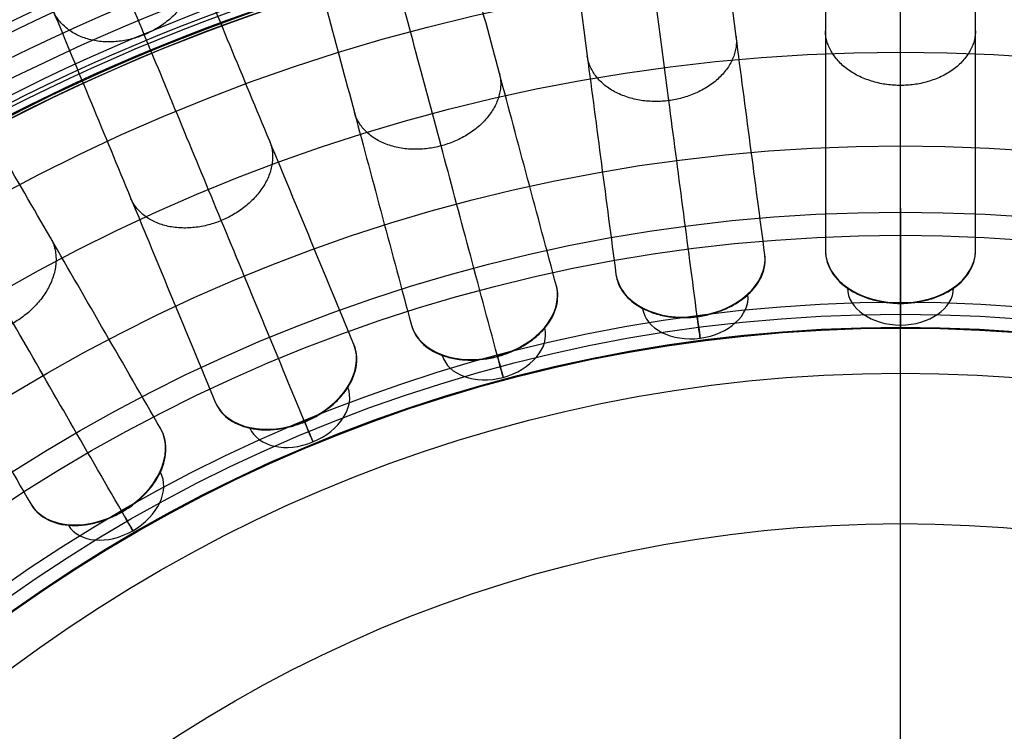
# Model space of a CAD drawing. Header units: millimetres. Extents: x -683 to -355, y -164 to 164.
# Tile 23 of 47: x -571 to -513, y 66 to 108. Entities that reach past the tile are written whole.
import ezdxf

# ---------------------------------------------------------------- set-up
doc = ezdxf.new("R2010")
doc.units = ezdxf.units.MM
doc.layers.add('Ø30', color=7, linetype='Continuous', true_color=0xc80000)

msp = doc.modelspace()

# ---------------------------------------------------------------- linework, layer by layer
at = {"layer": 'Ø30'}
msp.add_line((-518.913, -87.226), (-518.913, 87.226), dxfattribs=at)
for centre, radius in [((-518.913, 0, 247.279), 155.372), ((-518.913, 0, 244.802), 152.959), ((-518.913, 0, 163.153), 146.693), ((-518.913, 0, 157.442), 146.667), ((-518.913, 0, 167.582), 146.509), ((-518.913, 0, 171.92), 146.154), ((-518.913, 0, 149.261), 146.109), ((-518.913, 0, 176.142), 145.636), ((-518.913, 0, 144.531), 145.497), ((-518.913, 0, 220.268), 145.377), ((-518.913, 0, 180.221), 144.963), ((-518.913, 0, 138.679), 144.436), ((-518.913, 0, 184.133), 144.148), ((-518.913, 0, 187.85), 143.203), ((-518.913, 0, 132.703), 143.013), ((-518.913, 0, 191.174), 142.198), ((-518.913, 0, 126.678), 141.241), ((-518.913, 0, 193.92), 141.238), ((-518.913, 0, 196.939), 140.019), ((-518.913, 0, 120.62), 139.131), ((-518.913, 0, 199.549), 138.797), ((-518.913, 0, 201.094), 137.981), ((-518.913, 0, 114.533), 136.687), ((-518.913, 0, 203.795), 136.485), ((-518.913, 0, 233.043), 135.245), ((-518.913, 0, 108.426), 133.919), ((-518.913, 0, 204.972), 133.63), ((-518.913, 0, 102.304), 130.835), ((-518.913, 0, 96.176), 127.445), ((-518.913, 0, 90.049), 123.759), ((-518.913, 0, 249.459), 121.458), ((-518.913, 0, 248.238), 120.639), ((-518.913, 0, 83.931), 119.787), ((-518.913, 0, 245.918), 119.234), ((-518.913, 0, 243.391), 117.888), ((-518.913, 0, 240.946), 116.788), ((-518.913, 0, 238.607), 115.933), ((-518.913, 0, 77.829), 115.543), ((-518.913, 0, 236.394), 115.313), ((-518.913, 0, 234.324), 114.916), ((-518.913, 0, 229.045), 114.86), ((-518.913, 0, 232.408), 114.722), ((-518.913, 0, 230.65), 114.711), ((-518.913, 0, 71.751), 111.037), ((-518.913, 0, 65.432), 106.064), ((-518.913, 0, 58.843), 100.566), ((-518.913, 0, 7.553), 96.679), ((-518.913, 0, 52.886), 95.323), ((-518.913, 0, 18.439), 91.399), ((-518.913, 0, 22.72), 90.694), ((-518.913, 0, 20.395), 89.929), ((-518.913, 0, 46.98), 89.873), ((-518.913, 0), 87.226), ((-518.913, 0, 35.35), 78.407)]:
    msp.add_circle(centre, radius, dxfattribs=at)
at = {"layer": 'Ø30', "extrusion": (0, 0, -1)}
for centre, radius in [((518.913, 0, -264.322), 140.09), ((518.913, 0, -264.322), 137.615), ((518.913, 0, -263.15), 132.777), ((518.913, 0, -259.893), 129.011)]:
    msp.add_circle(centre, radius, dxfattribs=at)
at = {"layer": 'Ø30', "extrusion": (-0.092401, 0.701857, 0.7063)}
for centre, radius, start, end in [((514.473, -95.846, 133.488), 4.405, 0.9435, 179.0565), ((514.473, -95.846, 130.373), 3.115, 0.8935, 179.1065)]:
    msp.add_arc(centre, radius, start, end, dxfattribs=at)
at = {"layer": 'Ø30', "extrusion": (2.03022e-15, 0.707913, 0.7063)}
msp.add_arc((518.913, -48.007, 85.54), 4.405, 0.9435, 179.0565, dxfattribs=at)
at = {"layer": 'Ø30', "extrusion": (-0.183221, 0.683791, 0.7063)}
for centre, radius, start, end in [((501.231, -142.866, 180.616), 4.405, 0.9435, 179.0565), ((501.231, -142.866, 177.501), 3.115, 0.8935, 179.1065)]:
    msp.add_arc(centre, radius, start, end, dxfattribs=at)
at = {"layer": 'Ø30', "extrusion": (0, 0.707913, 0.7063)}
msp.add_arc((518.913, -48.007, 82.425), 3.115, 0.8935, 179.1065, dxfattribs=at)
at = {"layer": 'Ø30', "extrusion": (-1, 0, 0)}
msp.add_arc((-94.463, 26.432, 518.913), 4.405, 315.36922, 45.0643, dxfattribs=at)
at = {"layer": 'Ø30', "extrusion": (-0.991445, -0.130526, -3.45745e-14)}
msp.add_arc((-162.194, 26.432, 514.473), 4.405, 315.36922, 45.0643, dxfattribs=at)
at = {"layer": 'Ø30', "extrusion": (-0.270907, 0.654026, 0.7063)}
for centre, radius, start, end in [((479.413, -188.264, 226.117), 4.405, 0.9435, 179.0565), ((479.413, -188.264, 223.002), 3.115, 0.8935, 179.1065)]:
    msp.add_arc(centre, radius, start, end, dxfattribs=at)
at = {"layer": 'Ø30', "extrusion": (-0.965926, -0.258819, 3.71062e-14)}
msp.add_arc((-228.767, 26.432, 501.231), 4.405, 315.36922, 45.0643, dxfattribs=at)
at = {"layer": 'Ø30', "extrusion": (-0.92388, -0.382683, 3.30462e-14)}
msp.add_arc((-293.042, 26.432, 479.413), 4.405, 315.36922, 45.0643, dxfattribs=at)
at = {"layer": 'Ø30', "extrusion": (-0.353956, 0.613071, 0.7063)}
for centre, radius, start, end in [((449.392, -231.261, 269.213), 4.405, 0.9435, 179.0565), ((449.392, -231.261, 266.098), 3.115, 0.8935, 179.1065)]:
    msp.add_arc(centre, radius, start, end, dxfattribs=at)
at = {"layer": 'Ø30', "extrusion": (-0.866025, -0.5, -1.42141e-13)}
msp.add_arc((-353.919, 26.432, 449.392), 4.405, 315.36922, 45.0643, dxfattribs=at)
at = {"layer": 'Ø30'}
for points, knots in [([(-523.318, 152.294, 211.429), (-523.318, 152.906, 210.414), (-523.318, 153.487, 209.376), (-523.318, 154.036, 208.325), (-523.318, 154.609, 207.228), (-523.318, 155.152, 206.112), (-523.318, 155.663, 204.984), (-523.318, 156.206, 203.789), (-523.318, 156.717, 202.577), (-523.318, 157.677, 200.134), (-523.318, 158.128, 198.899), (-523.318, 158.551, 197.657), (-523.318, 159.453, 195.004), (-523.318, 160.236, 192.296), (-523.318, 160.905, 189.576), (-523.318, 161.613, 186.703), (-523.318, 162.201, 183.79), (-523.318, 162.677, 180.871), (-523.318, 163.175, 177.824), (-523.318, 163.553, 174.749), (-523.318, 163.817, 171.673), (-523.318, 164.089, 168.495), (-523.318, 164.241, 165.301), (-523.318, 164.274, 162.112), (-523.318, 164.307, 158.847), (-523.318, 164.215, 155.576), (-523.318, 163.998, 152.318), (-523.318, 163.777, 149.008), (-523.318, 163.426, 145.703), (-523.318, 162.94, 142.422), (-523.318, 162.94, 142.419), (-523.318, 162.939, 142.416), (-523.318, 162.939, 142.413), (-523.318, 162.181, 137.295), (-523.318, 161.097, 132.235), (-523.318, 159.731, 127.246), (-523.318, 158.331, 122.135), (-523.318, 156.638, 117.108), (-523.318, 154.702, 112.177), (-523.318, 152.709, 107.102), (-523.318, 150.457, 102.125), (-523.318, 147.998, 97.259), (-523.318, 145.462, 92.242), (-523.318, 142.7, 87.33), (-523.318, 139.763, 82.537), (-523.318, 136.737, 77.597), (-523.318, 133.513, 72.765), (-523.318, 130.143, 68.054), (-523.318, 126.677, 63.21), (-523.318, 123.041, 58.473), (-523.318, 119.281, 53.854), (-523.318, 115.428, 49.123), (-523.318, 111.428, 44.496), (-523.318, 107.322, 39.983), (-523.318, 103.134, 35.38), (-523.318, 98.818, 30.877), (-523.318, 94.411, 26.484)], [0, 0, 0, 0, 4.040828, 4.040828, 4.040828, 8.259644, 8.259644, 8.259644, 12.731241, 12.731241, 17.203384, 17.203384, 17.203384, 26.762643, 26.762643, 26.762643, 36.850305, 36.850305, 36.850305, 47.374726, 47.374726, 47.374726, 58.243746, 58.243746, 58.243746, 69.369292, 69.369292, 69.369292, 80.671791, 80.671791, 80.671791, 80.681377, 80.681377, 80.681377, 98.298559, 98.298559, 98.298559, 116.345926, 116.345926, 116.345926, 134.921722, 134.921722, 134.921722, 154.078377, 154.078377, 154.078377, 173.820712, 173.820712, 173.820712, 194.117895, 194.117895, 194.117895, 214.910076, 214.910076, 214.910076, 236.114875, 236.114875, 236.114875, 236.114875]), ([(-514.508, 94.411, 26.484), (-514.508, 98.818, 30.877), (-514.508, 103.134, 35.38), (-514.508, 107.322, 39.983), (-514.508, 111.428, 44.496), (-514.508, 115.428, 49.123), (-514.508, 119.281, 53.854), (-514.508, 123.041, 58.473), (-514.508, 126.677, 63.21), (-514.508, 130.143, 68.054), (-514.508, 133.513, 72.765), (-514.508, 136.737, 77.597), (-514.508, 139.763, 82.537), (-514.508, 142.7, 87.33), (-514.508, 145.462, 92.242), (-514.508, 147.998, 97.259), (-514.508, 150.457, 102.125), (-514.508, 152.709, 107.102), (-514.508, 154.702, 112.177), (-514.508, 156.638, 117.108), (-514.508, 158.331, 122.135), (-514.508, 159.731, 127.246), (-514.508, 161.097, 132.235), (-514.508, 162.181, 137.295), (-514.508, 162.939, 142.413), (-514.508, 162.939, 142.416), (-514.508, 162.94, 142.419), (-514.508, 162.94, 142.422), (-514.508, 163.426, 145.703), (-514.508, 163.777, 149.008), (-514.508, 163.998, 152.318), (-514.508, 164.215, 155.576), (-514.508, 164.307, 158.847), (-514.508, 164.274, 162.112), (-514.508, 164.241, 165.301), (-514.508, 164.089, 168.495), (-514.508, 163.817, 171.673), (-514.508, 163.553, 174.749), (-514.508, 163.175, 177.824), (-514.508, 162.677, 180.871), (-514.508, 162.201, 183.79), (-514.508, 161.613, 186.703), (-514.508, 160.905, 189.576), (-514.508, 160.236, 192.296), (-514.508, 159.453, 195.004), (-514.508, 158.551, 197.657), (-514.508, 158.128, 198.899), (-514.508, 157.677, 200.134), (-514.508, 156.717, 202.577), (-514.508, 156.206, 203.789), (-514.508, 155.663, 204.984), (-514.508, 155.152, 206.112), (-514.508, 154.609, 207.228), (-514.508, 154.036, 208.325), (-514.508, 153.487, 209.376), (-514.508, 152.906, 210.414), (-514.508, 152.294, 211.429)], [0, 0, 0, 0, 21.204799, 21.204799, 21.204799, 41.99698, 41.99698, 41.99698, 62.294163, 62.294163, 62.294163, 82.036498, 82.036498, 82.036498, 101.193153, 101.193153, 101.193153, 119.768949, 119.768949, 119.768949, 137.816316, 137.816316, 137.816316, 155.433498, 155.433498, 155.433498, 155.443084, 155.443084, 155.443084, 166.745582, 166.745582, 166.745582, 177.871129, 177.871129, 177.871129, 188.740149, 188.740149, 188.740149, 199.26457, 199.26457, 199.26457, 209.352232, 209.352232, 209.352232, 218.911491, 218.911491, 218.911491, 223.383634, 223.383634, 227.855231, 227.855231, 227.855231, 232.074047, 232.074047, 232.074047, 236.114875, 236.114875, 236.114875, 236.114875]), ([(-526.869, 94.179, 26.484), (-527.444, 98.548, 30.877), (-528.007, 102.827, 35.38), (-528.554, 106.979, 39.983), (-529.09, 111.05, 44.496), (-529.612, 115.016, 49.123), (-530.115, 118.835, 53.854), (-530.606, 122.563, 58.473), (-531.08, 126.168, 63.21), (-531.533, 129.604, 68.054), (-531.973, 132.946, 72.765), (-532.393, 136.142, 77.597), (-532.788, 139.142, 82.537), (-533.172, 142.054, 87.33), (-533.532, 144.793, 92.242), (-533.863, 147.307, 97.259), (-534.184, 149.744, 102.125), (-534.478, 151.977, 107.102), (-534.738, 153.953, 112.177), (-534.991, 155.873, 117.108), (-535.212, 157.552, 122.135), (-535.395, 158.939, 127.246), (-535.573, 160.294, 132.235), (-535.714, 161.368, 137.295), (-535.813, 162.12, 142.413), (-535.813, 162.12, 142.416), (-535.813, 162.121, 142.419), (-535.814, 162.121, 142.422), (-535.877, 162.602, 145.703), (-535.923, 162.951, 149.008), (-535.952, 163.17, 152.318), (-535.98, 163.385, 155.576), (-535.992, 163.476, 158.847), (-535.988, 163.443, 162.112), (-535.983, 163.411, 165.301), (-535.964, 163.261, 168.495), (-535.928, 162.99, 171.673), (-535.894, 162.729, 174.749), (-535.844, 162.354, 177.824), (-535.779, 161.861, 180.871), (-535.717, 161.388, 183.79), (-535.64, 160.805, 186.703), (-535.548, 160.104, 189.576), (-535.46, 159.44, 192.296), (-535.358, 158.664, 195.004), (-535.241, 157.769, 197.657), (-535.185, 157.35, 198.899), (-535.127, 156.903, 200.134), (-535.001, 155.951, 202.577), (-534.935, 155.445, 203.789), (-534.864, 154.907, 204.984), (-534.797, 154.399, 206.112), (-534.726, 153.862, 207.228), (-534.651, 153.293, 208.325), (-534.58, 152.749, 209.376), (-534.504, 152.173, 210.414), (-534.424, 151.566, 211.429)], [0, 0, 0, 0, 21.204799, 21.204799, 21.204799, 41.99698, 41.99698, 41.99698, 62.294163, 62.294163, 62.294163, 82.036498, 82.036498, 82.036498, 101.193153, 101.193153, 101.193153, 119.768949, 119.768949, 119.768949, 137.816316, 137.816316, 137.816316, 155.433498, 155.433498, 155.433498, 155.443084, 155.443084, 155.443084, 166.745582, 166.745582, 166.745582, 177.871129, 177.871129, 177.871129, 188.740149, 188.740149, 188.740149, 199.26457, 199.26457, 199.26457, 209.352232, 209.352232, 209.352232, 218.911491, 218.911491, 218.911491, 223.383634, 223.383634, 227.855231, 227.855231, 227.855231, 232.074047, 232.074047, 232.074047, 236.114875, 236.114875, 236.114875, 236.114875]), ([(-543.159, 150.416, 211.429), (-543.238, 151.023, 210.414), (-543.314, 151.599, 209.376), (-543.386, 152.143, 208.325), (-543.461, 152.712, 207.228), (-543.532, 153.249, 206.112), (-543.598, 153.757, 204.984), (-543.669, 154.295, 203.789), (-543.736, 154.801, 202.577), (-543.861, 155.753, 200.134), (-543.92, 156.2, 198.899), (-543.975, 156.619, 197.657), (-544.093, 157.514, 195.004), (-544.195, 158.29, 192.296), (-544.282, 158.954, 189.576), (-544.375, 159.655, 186.703), (-544.452, 160.238, 183.79), (-544.514, 160.711, 180.871), (-544.579, 161.204, 177.824), (-544.628, 161.579, 174.749), (-544.663, 161.84, 171.673), (-544.698, 162.111, 168.495), (-544.718, 162.261, 165.301), (-544.722, 162.293, 162.112), (-544.726, 162.326, 158.847), (-544.715, 162.236, 155.576), (-544.686, 162.02, 152.318), (-544.657, 161.801, 149.008), (-544.611, 161.452, 145.703), (-544.548, 160.971, 142.422), (-544.548, 160.971, 142.419), (-544.548, 160.97, 142.416), (-544.548, 160.97, 142.413), (-544.449, 160.219, 137.295), (-544.308, 159.144, 132.235), (-544.129, 157.789, 127.246), (-543.947, 156.402, 122.135), (-543.726, 154.723, 117.108), (-543.473, 152.803, 112.177), (-543.213, 150.828, 107.102), (-542.919, 148.594, 102.125), (-542.598, 146.157, 97.259), (-542.267, 143.643, 92.242), (-541.906, 140.904, 87.33), (-541.523, 137.992, 82.537), (-541.128, 134.992, 77.597), (-540.707, 131.796, 72.765), (-540.267, 128.454, 68.054), (-539.815, 125.018, 63.21), (-539.34, 121.413, 58.473), (-538.849, 117.685, 53.854), (-538.346, 113.866, 49.123), (-537.824, 109.9, 44.496), (-537.288, 105.829, 39.983), (-536.742, 101.677, 35.38), (-536.178, 97.398, 30.877), (-535.603, 93.029, 26.484)], [0, 0, 0, 0, 4.040828, 4.040828, 4.040828, 8.259644, 8.259644, 8.259644, 12.731241, 12.731241, 17.203384, 17.203384, 17.203384, 26.762643, 26.762643, 26.762643, 36.850305, 36.850305, 36.850305, 47.374726, 47.374726, 47.374726, 58.243746, 58.243746, 58.243746, 69.369292, 69.369292, 69.369292, 80.671791, 80.671791, 80.671791, 80.681377, 80.681377, 80.681377, 98.298559, 98.298559, 98.298559, 116.345926, 116.345926, 116.345926, 134.921722, 134.921722, 134.921722, 154.078377, 154.078377, 154.078377, 173.820712, 173.820712, 173.820712, 194.117895, 194.117895, 194.117895, 214.910076, 214.910076, 214.910076, 236.114875, 236.114875, 236.114875, 236.114875]), ([(-539.094, 92.334, 26.484), (-540.234, 96.591, 30.877), (-541.351, 100.76, 35.38), (-542.435, 104.805, 39.983), (-543.498, 108.771, 44.496), (-544.533, 112.635, 49.123), (-545.53, 116.356, 53.854), (-546.503, 119.989, 58.473), (-547.444, 123.501, 63.21), (-548.341, 126.848, 68.054), (-549.214, 130.104, 72.765), (-550.048, 133.217, 77.597), (-550.831, 136.141, 82.537), (-551.591, 138.977, 87.33), (-552.306, 141.646, 92.242), (-552.963, 144.095, 97.259), (-553.599, 146.47, 102.125), (-554.182, 148.646, 107.102), (-554.698, 150.57, 112.177), (-555.199, 152.441, 117.108), (-555.637, 154.076, 122.135), (-555.999, 155.428, 127.246), (-556.353, 156.748, 132.235), (-556.634, 157.795, 137.295), (-556.83, 158.527, 142.413), (-556.83, 158.527, 142.416), (-556.83, 158.528, 142.419), (-556.83, 158.528, 142.422), (-556.956, 158.997, 145.703), (-557.047, 159.337, 149.008), (-557.104, 159.55, 152.318), (-557.16, 159.76, 155.576), (-557.184, 159.848, 158.847), (-557.175, 159.816, 162.112), (-557.167, 159.785, 165.301), (-557.127, 159.638, 168.495), (-557.057, 159.375, 171.673), (-556.989, 159.12, 174.749), (-556.891, 158.755, 177.824), (-556.762, 158.274, 180.871), (-556.639, 157.814, 183.79), (-556.486, 157.246, 186.703), (-556.303, 156.563, 189.576), (-556.13, 155.916, 192.296), (-555.928, 155.16, 195.004), (-555.694, 154.288, 197.657), (-555.584, 153.88, 198.899), (-555.468, 153.444, 200.134), (-555.219, 152.517, 202.577), (-555.087, 152.024, 203.789), (-554.947, 151.499, 204.984), (-554.814, 151.005, 206.112), (-554.674, 150.481, 207.228), (-554.525, 149.927, 208.325), (-554.383, 149.397, 209.376), (-554.233, 148.836, 210.414), (-554.075, 148.245, 211.429)], [0, 0, 0, 0, 21.204799, 21.204799, 21.204799, 41.99698, 41.99698, 41.99698, 62.294163, 62.294163, 62.294163, 82.036498, 82.036498, 82.036498, 101.193153, 101.193153, 101.193153, 119.768949, 119.768949, 119.768949, 137.816316, 137.816316, 137.816316, 155.433498, 155.433498, 155.433498, 155.443084, 155.443084, 155.443084, 166.745582, 166.745582, 166.745582, 177.871129, 177.871129, 177.871129, 188.740149, 188.740149, 188.740149, 199.26457, 199.26457, 199.26457, 209.352232, 209.352232, 209.352232, 218.911491, 218.911491, 218.911491, 223.383634, 223.383634, 227.855231, 227.855231, 227.855231, 232.074047, 232.074047, 232.074047, 236.114875, 236.114875, 236.114875, 236.114875]), ([(-518.913, 91.351, 29.551), (-518.913, 95.713, 33.903), (-518.913, 104.151, 42.712), (-518.913, 115.96, 56.38), (-518.913, 126.676, 70.346), (-518.913, 136.155, 84.559), (-518.913, 144.259, 98.973), (-518.913, 150.848, 113.539), (-518.913, 155.788, 128.214), (-518.913, 158.582, 141.261), (-518.913, 159.781, 152.546), (-518.913, 160.046, 161.997), (-518.913, 159.608, 171.216), (-518.913, 158.518, 180.072), (-518.913, 156.828, 188.427), (-518.913, 154.597, 196.142), (-518.913, 152.297, 202.034), (-518.913, 150.231, 206.287), (-518.913, 149.133, 208.246), (-518.913, 148.569, 209.181)], [0, 0, 0, 0, 21.206687, 42.000163, 62.298384, 82.041442, 101.198015, 119.773444, 137.819283, 155.44352, 166.748088, 177.876049, 188.747485, 199.274348, 209.364632, 218.926927, 227.876161, 232.097972, 236.141838, 236.141838, 236.141838, 236.141838]), ([(-530.837, 90.57, 29.551), (-531.406, 94.894, 33.903), (-532.507, 103.26, 42.712), (-534.049, 114.968, 56.38), (-535.447, 125.592, 70.346), (-536.685, 134.99, 84.559), (-537.742, 143.024, 98.973), (-538.602, 149.557, 113.539), (-539.247, 154.456, 128.214), (-539.612, 157.225, 141.261), (-539.768, 158.414, 152.546), (-539.803, 158.677, 161.997), (-539.746, 158.242, 171.216), (-539.604, 157.161, 180.072), (-539.383, 155.487, 188.427), (-539.092, 153.275, 196.142), (-538.792, 150.994, 202.034), (-538.522, 148.945, 206.287), (-538.379, 147.857, 208.246), (-538.305, 147.298, 209.181)], [0, 0, 0, 0, 21.206687, 42.000163, 62.298384, 82.041442, 101.198015, 119.773444, 137.819283, 155.44352, 166.748088, 177.876049, 188.747485, 199.274348, 209.364632, 218.926927, 227.876161, 232.097972, 236.141838, 236.141838, 236.141838, 236.141838]), ([(-562.584, 145.965, 211.429), (-562.743, 146.556, 210.414), (-562.893, 147.117, 209.376), (-563.035, 147.647, 208.325), (-563.184, 148.201, 207.228), (-563.324, 148.725, 206.112), (-563.456, 149.219, 204.984), (-563.597, 149.743, 203.789), (-563.729, 150.237, 202.577), (-563.977, 151.164, 200.134), (-564.094, 151.6, 198.899), (-564.204, 152.008, 197.657), (-564.437, 152.88, 195.004), (-564.64, 153.636, 192.296), (-564.813, 154.283, 189.576), (-564.996, 154.966, 186.703), (-565.148, 155.534, 183.79), (-565.272, 155.994, 180.871), (-565.4, 156.474, 177.824), (-565.498, 156.84, 174.749), (-565.567, 157.095, 171.673), (-565.637, 157.358, 168.495), (-565.676, 157.505, 165.301), (-565.685, 157.536, 162.112), (-565.693, 157.568, 158.847), (-565.67, 157.48, 155.576), (-565.614, 157.27, 152.318), (-565.556, 157.056, 149.008), (-565.465, 156.717, 145.703), (-565.34, 156.248, 142.422), (-565.34, 156.247, 142.419), (-565.339, 156.247, 142.416), (-565.339, 156.247, 142.413), (-565.143, 155.515, 137.295), (-564.863, 154.468, 132.235), (-564.509, 153.148, 127.246), (-564.147, 151.796, 122.135), (-563.709, 150.161, 117.108), (-563.207, 148.29, 112.177), (-562.692, 146.365, 107.102), (-562.109, 144.19, 102.125), (-561.472, 141.815, 97.259), (-560.816, 139.366, 92.242), (-560.101, 136.697, 87.33), (-559.341, 133.861, 82.537), (-558.558, 130.937, 77.597), (-557.723, 127.824, 72.765), (-556.851, 124.568, 68.054), (-555.954, 121.221, 63.21), (-555.013, 117.708, 58.473), (-554.04, 114.076, 53.854), (-553.043, 110.355, 49.123), (-552.007, 106.491, 44.496), (-550.945, 102.525, 39.983), (-549.861, 98.48, 35.38), (-548.744, 94.311, 30.877), (-547.603, 90.054, 26.484)], [0, 0, 0, 0, 4.040828, 4.040828, 4.040828, 8.259644, 8.259644, 8.259644, 12.731241, 12.731241, 17.203384, 17.203384, 17.203384, 26.762643, 26.762643, 26.762643, 36.850305, 36.850305, 36.850305, 47.374726, 47.374726, 47.374726, 58.243746, 58.243746, 58.243746, 69.369292, 69.369292, 69.369292, 80.671791, 80.671791, 80.671791, 80.681377, 80.681377, 80.681377, 98.298559, 98.298559, 98.298559, 116.345926, 116.345926, 116.345926, 134.921722, 134.921722, 134.921722, 154.078377, 154.078377, 154.078377, 173.820712, 173.820712, 173.820712, 194.117895, 194.117895, 194.117895, 214.910076, 214.910076, 214.910076, 236.114875, 236.114875, 236.114875, 236.114875]), ([(-542.556, 88.238, 29.551), (-543.685, 92.451, 33.903), (-545.869, 100.602, 42.712), (-548.926, 112.009, 56.38), (-551.699, 122.359, 70.346), (-554.152, 131.516, 84.559), (-556.25, 139.343, 98.973), (-557.955, 145.708, 113.539), (-559.234, 150.48, 128.214), (-559.957, 153.178, 141.261), (-560.267, 154.337, 152.546), (-560.336, 154.593, 161.997), (-560.222, 154.169, 171.216), (-559.94, 153.116, 180.072), (-559.503, 151.484, 188.427), (-558.926, 149.33, 196.142), (-558.33, 147.108, 202.034), (-557.795, 145.112, 206.287), (-557.511, 144.051, 208.246), (-557.365, 143.507, 209.181)], [0, 0, 0, 0, 21.206687, 42.000163, 62.298384, 82.041442, 101.198015, 119.773444, 137.819283, 155.44352, 166.748088, 177.876049, 188.747485, 199.274348, 209.364632, 218.926927, 227.876161, 232.097972, 236.141838, 236.141838, 236.141838, 236.141838]), ([(-550.973, 88.91, 26.484), (-552.659, 92.982, 30.877), (-554.311, 96.969, 35.38), (-555.914, 100.838, 39.983), (-557.485, 104.632, 44.496), (-559.016, 108.327, 49.123), (-560.49, 111.887, 53.854), (-561.929, 115.361, 58.473), (-563.32, 118.72, 63.21), (-564.647, 121.922, 68.054), (-565.936, 125.036, 72.765), (-567.17, 128.014, 77.597), (-568.328, 130.81, 82.537), (-569.452, 133.523, 87.33), (-570.509, 136.075, 92.242), (-571.479, 138.418, 97.259), (-572.42, 140.689, 102.125), (-573.282, 142.77, 107.102), (-574.045, 144.611, 112.177), (-574.786, 146.4, 117.108), (-575.434, 147.965, 122.135), (-575.969, 149.258, 127.246), (-576.492, 150.52, 132.235), (-576.907, 151.521, 137.295), (-577.197, 152.221, 142.413), (-577.197, 152.222, 142.416), (-577.197, 152.222, 142.419), (-577.198, 152.223, 142.422), (-577.383, 152.671, 145.703), (-577.518, 152.996, 149.008), (-577.602, 153.2, 152.318), (-577.686, 153.401, 155.576), (-577.721, 153.485, 158.847), (-577.708, 153.455, 162.112), (-577.696, 153.425, 165.301), (-577.637, 153.285, 168.495), (-577.533, 153.033, 171.673), (-577.432, 152.789, 174.749), (-577.287, 152.439, 177.824), (-577.097, 151.98, 180.871), (-576.915, 151.54, 183.79), (-576.69, 150.996, 186.703), (-576.419, 150.343, 189.576), (-576.163, 149.724, 192.296), (-575.863, 149.001, 195.004), (-575.518, 148.167, 197.657), (-575.356, 147.777, 198.899), (-575.183, 147.36, 200.134), (-574.816, 146.473, 202.577), (-574.621, 146.001, 203.789), (-574.413, 145.5, 204.984), (-574.217, 145.027, 206.112), (-574.01, 144.526, 207.228), (-573.79, 143.996, 208.325), (-573.58, 143.489, 209.376), (-573.358, 142.953, 210.414), (-573.124, 142.387, 211.429)], [0, 0, 0, 0, 21.204799, 21.204799, 21.204799, 41.99698, 41.99698, 41.99698, 62.294163, 62.294163, 62.294163, 82.036498, 82.036498, 82.036498, 101.193153, 101.193153, 101.193153, 119.768949, 119.768949, 119.768949, 137.816316, 137.816316, 137.816316, 155.433498, 155.433498, 155.433498, 155.443084, 155.443084, 155.443084, 166.745582, 166.745582, 166.745582, 177.871129, 177.871129, 177.871129, 188.740149, 188.740149, 188.740149, 199.26457, 199.26457, 199.26457, 209.352232, 209.352232, 209.352232, 218.911491, 218.911491, 218.911491, 223.383634, 223.383634, 227.855231, 227.855231, 227.855231, 232.074047, 232.074047, 232.074047, 236.114875, 236.114875, 236.114875, 236.114875]), ([(-581.263, 139.016, 211.429), (-581.497, 139.581, 210.414), (-581.719, 140.117, 209.376), (-581.93, 140.625, 208.325), (-582.149, 141.155, 207.228), (-582.356, 141.656, 206.112), (-582.552, 142.129, 204.984), (-582.76, 142.63, 203.789), (-582.955, 143.102, 202.577), (-583.323, 143.989, 200.134), (-583.495, 144.405, 198.899), (-583.657, 144.796, 197.657), (-584.003, 145.63, 195.004), (-584.302, 146.353, 192.296), (-584.558, 146.971, 189.576), (-584.829, 147.625, 186.703), (-585.054, 148.169, 183.79), (-585.236, 148.609, 180.871), (-585.427, 149.068, 177.824), (-585.572, 149.418, 174.749), (-585.673, 149.661, 171.673), (-585.777, 149.913, 168.495), (-585.835, 150.053, 165.301), (-585.847, 150.083, 162.112), (-585.86, 150.114, 158.847), (-585.825, 150.03, 155.576), (-585.742, 149.829, 152.318), (-585.657, 149.625, 149.008), (-585.523, 149.3, 145.703), (-585.337, 148.851, 142.422), (-585.337, 148.851, 142.419), (-585.337, 148.85, 142.416), (-585.336, 148.85, 142.413), (-585.046, 148.15, 137.295), (-584.632, 147.148, 132.235), (-584.109, 145.886, 127.246), (-583.573, 144.593, 122.135), (-582.925, 143.029, 117.108), (-582.184, 141.24, 112.177), (-581.422, 139.399, 107.102), (-580.56, 137.318, 102.125), (-579.619, 135.046, 97.259), (-578.648, 132.704, 92.242), (-577.591, 130.152, 87.33), (-576.468, 127.439, 82.537), (-575.309, 124.642, 77.597), (-574.076, 121.664, 72.765), (-572.786, 118.55, 68.054), (-571.46, 115.349, 63.21), (-570.068, 111.989, 58.473), (-568.629, 108.515, 53.854), (-567.155, 104.956, 49.123), (-565.624, 101.26, 44.496), (-564.053, 97.467, 39.983), (-562.45, 93.598, 35.38), (-560.798, 89.61, 30.877), (-559.112, 85.539, 26.484)], [0, 0, 0, 0, 4.040828, 4.040828, 4.040828, 8.259644, 8.259644, 8.259644, 12.731241, 12.731241, 17.203384, 17.203384, 17.203384, 26.762643, 26.762643, 26.762643, 36.850305, 36.850305, 36.850305, 47.374726, 47.374726, 47.374726, 58.243746, 58.243746, 58.243746, 69.369292, 69.369292, 69.369292, 80.671791, 80.671791, 80.671791, 80.681377, 80.681377, 80.681377, 98.298559, 98.298559, 98.298559, 116.345926, 116.345926, 116.345926, 134.921722, 134.921722, 134.921722, 154.078377, 154.078377, 154.078377, 173.820712, 173.820712, 173.820712, 194.117895, 194.117895, 194.117895, 214.910076, 214.910076, 214.910076, 236.114875, 236.114875, 236.114875, 236.114875]), ([(-553.871, 84.397, 29.551), (-555.54, 88.427, 33.903), (-558.77, 96.223, 42.712), (-563.289, 107.133, 56.38), (-567.39, 117.033, 70.346), (-571.017, 125.791, 84.559), (-574.118, 133.278, 98.973), (-576.64, 139.365, 113.539), (-578.53, 143.93, 128.214), (-579.599, 146.51, 141.261), (-580.058, 147.619, 152.546), (-580.16, 147.863, 161.997), (-579.992, 147.458, 171.216), (-579.575, 146.451, 180.072), (-578.928, 144.89, 188.427), (-578.075, 142.829, 196.142), (-577.194, 140.704, 202.034), (-576.404, 138.795, 206.287), (-575.984, 137.781, 208.246), (-575.768, 137.26, 209.181)], [0, 0, 0, 0, 21.206687, 42.000163, 62.298384, 82.041442, 101.198015, 119.773444, 137.819283, 155.44352, 166.748088, 177.876049, 188.747485, 199.274348, 209.364632, 218.926927, 227.876161, 232.097972, 236.141838, 236.141838, 236.141838, 236.141838]), ([(-518.913, 66.222, 23.497), (-518.913, 70.284, 27.448), (-518.913, 74.345, 31.399), (-518.913, 78.407, 35.35), (-518.913, 82.309, 39.147), (-518.913, 88.018, 44.928), (-518.913, 95.324, 52.84), (-518.913, 100.733, 58.983), (-518.913, 105.981, 65.267), (-518.913, 110.971, 71.602), (-518.913, 115.548, 77.771), (-518.913, 119.794, 83.87), (-518.913, 123.768, 89.986), (-518.913, 127.457, 96.112), (-518.913, 130.852, 102.239), (-518.913, 133.94, 108.361), (-518.913, 136.713, 114.469), (-518.913, 139.161, 120.557), (-518.913, 141.277, 126.619), (-518.913, 143.053, 132.645), (-518.913, 144.476, 138.604), (-518.913, 145.483, 144.136), (-518.913, 146.291, 150.392), (-518.913, 146.712, 156.611), (-518.913, 146.74, 162.728), (-518.913, 146.541, 167.557), (-518.913, 146.186, 171.89), (-518.913, 145.67, 176.106), (-518.913, 145, 180.181), (-518.913, 144.188, 184.087), (-518.913, 143.262, 187.741), (-518.913, 142.278, 191.003), (-518.913, 141.22, 194.036), (-518.913, 140.094, 196.836), (-518.913, 138.983, 199.219), (-518.913, 138.263, 200.584), (-518.913, 137.981, 201.094), (-518.913, 137.482, 201.994), (-518.913, 136.984, 202.895), (-518.913, 136.485, 203.795)], [0, 0, 0, 0, 4.313366, 4.313366, 4.313366, 22.851732, 31.972034, 40.979148, 50.719582, 59.846581, 68.434098, 76.870513, 85.149552, 93.265692, 101.214954, 108.995538, 116.606696, 124.051288, 131.333437, 138.461553, 145.434894, 152.185978, 157.600122, 166.908824, 173.391725, 178.423296, 183.362956, 188.190883, 192.88392, 197.419262, 201.773315, 205.714157, 209.016736, 212.711812, 215.98358, 217.9663, 217.9663, 217.9663, 221.471263, 221.471263, 221.471263, 221.471263]), ([(-562.304, 83.965, 26.484), (-564.507, 87.781, 30.877), (-566.665, 91.519, 35.38), (-568.759, 95.146, 39.983), (-570.812, 98.702, 44.496), (-572.812, 102.166, 49.123), (-574.738, 105.502, 53.854), (-576.619, 108.759, 58.473), (-578.437, 111.908, 63.21), (-580.169, 114.909, 68.054), (-581.855, 117.828, 72.765), (-583.466, 120.62, 77.597), (-584.98, 123.241, 82.537), (-586.448, 125.784, 87.33), (-587.829, 128.176, 92.242), (-589.097, 130.372, 97.259), (-590.326, 132.502, 102.125), (-591.452, 134.452, 107.102), (-592.449, 136.178, 112.177), (-593.417, 137.855, 117.108), (-594.264, 139.321, 122.135), (-594.963, 140.533, 127.246), (-595.646, 141.717, 132.235), (-596.189, 142.655, 137.295), (-596.567, 143.312, 142.413), (-596.568, 143.312, 142.416), (-596.568, 143.312, 142.419), (-596.568, 143.313, 142.422), (-596.811, 143.733, 145.703), (-596.987, 144.038, 149.008), (-597.097, 144.229, 152.318), (-597.206, 144.417, 155.576), (-597.251, 144.496, 158.847), (-597.235, 144.468, 162.112), (-597.219, 144.439, 165.301), (-597.143, 144.308, 168.495), (-597.006, 144.072, 171.673), (-596.875, 143.844, 174.749), (-596.685, 143.516, 177.824), (-596.437, 143.085, 180.871), (-596.199, 142.673, 183.79), (-595.904, 142.163, 186.703), (-595.551, 141.551, 189.576), (-595.216, 140.971, 192.296), (-594.825, 140.293, 195.004), (-594.373, 139.511, 197.657), (-594.162, 139.145, 198.899), (-593.936, 138.755, 200.134), (-593.456, 137.923, 202.577), (-593.201, 137.481, 203.789), (-592.93, 137.011, 204.984), (-592.674, 136.568, 206.112), (-592.403, 136.098, 207.228), (-592.116, 135.601, 208.325), (-591.841, 135.126, 209.376), (-591.551, 134.623, 210.414), (-591.245, 134.093, 211.429)], [0, 0, 0, 0, 21.204799, 21.204799, 21.204799, 41.99698, 41.99698, 41.99698, 62.294163, 62.294163, 62.294163, 82.036498, 82.036498, 82.036498, 101.193153, 101.193153, 101.193153, 119.768949, 119.768949, 119.768949, 137.816316, 137.816316, 137.816316, 155.433498, 155.433498, 155.433498, 155.443084, 155.443084, 155.443084, 166.745582, 166.745582, 166.745582, 177.871129, 177.871129, 177.871129, 188.740149, 188.740149, 188.740149, 199.26457, 199.26457, 199.26457, 209.352232, 209.352232, 209.352232, 218.911491, 218.911491, 218.911491, 223.383634, 223.383634, 227.855231, 227.855231, 227.855231, 232.074047, 232.074047, 232.074047, 236.114875, 236.114875, 236.114875, 236.114875]), ([(-598.875, 129.688, 211.429), (-599.181, 130.218, 210.414), (-599.471, 130.721, 209.376), (-599.746, 131.196, 208.325), (-600.032, 131.693, 207.228), (-600.303, 132.163, 206.112), (-600.559, 132.606, 204.984), (-600.831, 133.076, 203.789), (-601.086, 133.518, 202.577), (-601.566, 134.35, 200.134), (-601.792, 134.74, 198.899), (-602.003, 135.106, 197.657), (-602.454, 135.888, 195.004), (-602.845, 136.566, 192.296), (-603.18, 137.146, 189.576), (-603.534, 137.758, 186.703), (-603.828, 138.268, 183.79), (-604.066, 138.68, 180.871), (-604.315, 139.111, 177.824), (-604.504, 139.439, 174.749), (-604.636, 139.667, 171.673), (-604.772, 139.903, 168.495), (-604.848, 140.035, 165.301), (-604.864, 140.063, 162.112), (-604.881, 140.091, 158.847), (-604.835, 140.012, 155.576), (-604.727, 139.824, 152.318), (-604.616, 139.633, 149.008), (-604.44, 139.328, 145.703), (-604.198, 138.908, 142.422), (-604.197, 138.907, 142.419), (-604.197, 138.907, 142.416), (-604.197, 138.907, 142.413), (-603.818, 138.25, 137.295), (-603.276, 137.312, 132.235), (-602.593, 136.128, 127.246), (-601.893, 134.916, 122.135), (-601.047, 133.45, 117.108), (-600.079, 131.773, 112.177), (-599.082, 130.047, 107.102), (-597.956, 128.097, 102.125), (-596.727, 125.967, 97.259), (-595.459, 123.771, 92.242), (-594.078, 121.379, 87.33), (-592.609, 118.836, 82.537), (-591.096, 116.215, 77.597), (-589.484, 113.423, 72.765), (-587.799, 110.504, 68.054), (-586.066, 107.503, 63.21), (-584.248, 104.354, 58.473), (-582.368, 101.098, 53.854), (-580.442, 97.761, 49.123), (-578.442, 94.297, 44.496), (-576.389, 90.741, 39.983), (-574.295, 87.114, 35.38), (-572.137, 83.377, 30.877), (-569.933, 79.56, 26.484)], [0, 0, 0, 0, 4.040828, 4.040828, 4.040828, 8.259644, 8.259644, 8.259644, 12.731241, 12.731241, 17.203384, 17.203384, 17.203384, 26.762643, 26.762643, 26.762643, 36.850305, 36.850305, 36.850305, 47.374726, 47.374726, 47.374726, 58.243746, 58.243746, 58.243746, 69.369292, 69.369292, 69.369292, 80.671791, 80.671791, 80.671791, 80.681377, 80.681377, 80.681377, 98.298559, 98.298559, 98.298559, 116.345926, 116.345926, 116.345926, 134.921722, 134.921722, 134.921722, 154.078377, 154.078377, 154.078377, 173.820712, 173.820712, 173.820712, 194.117895, 194.117895, 194.117895, 214.910076, 214.910076, 214.910076, 236.114875, 236.114875, 236.114875, 236.114875]), ([(-564.588, 79.112, 29.551), (-566.769, 82.89, 33.903), (-570.988, 90.197, 42.712), (-576.893, 100.425, 56.38), (-582.251, 109.704, 70.346), (-586.99, 117.914, 84.559), (-591.042, 124.932, 98.973), (-594.337, 130.638, 113.539), (-596.807, 134.917, 128.214), (-598.204, 137.336, 141.261), (-598.803, 138.375, 152.546), (-598.936, 138.604, 161.997), (-598.717, 138.224, 171.216), (-598.172, 137.28, 180.072), (-597.327, 135.817, 188.427), (-596.212, 133.885, 196.142), (-595.061, 131.893, 202.034), (-594.028, 130.103, 206.287), (-593.479, 129.153, 208.246), (-593.197, 128.665, 209.181)], [0, 0, 0, 0, 21.206687, 42.000163, 62.298384, 82.041442, 101.198015, 119.773444, 137.819283, 155.44352, 166.748088, 177.876049, 188.747485, 199.274348, 209.364632, 218.926927, 227.876161, 232.097972, 236.141838, 236.141838, 236.141838, 236.141838]), ([(-535.603, 93.029, 26.484), (-535.552, 92.639, 26.092), (-535.397, 92.268, 25.701), (-535.147, 91.935, 25.334), (-534.876, 91.575, 24.935), (-534.499, 91.266, 24.572), (-534.038, 91.028, 24.266), (-533.809, 90.909, 24.114), (-533.56, 90.808, 23.978), (-533.033, 90.647, 23.74), (-532.756, 90.586, 23.64), (-532.469, 90.547, 23.561), (-532.208, 90.511, 23.488), (-531.941, 90.493, 23.433), (-531.535, 90.492, 23.377), (-531.399, 90.496, 23.362), (-531.196, 90.509, 23.348), (-531.128, 90.514, 23.344), (-531.026, 90.524, 23.34), (-530.992, 90.527, 23.339), (-530.941, 90.533, 23.338), (-530.924, 90.535, 23.338), (-530.89, 90.539, 23.338), (-530.874, 90.541, 23.337), (-530.857, 90.543, 23.337), (-530.849, 90.544, 23.337), (-530.841, 90.545, 23.337), (-530.833, 90.546, 23.337), (-530.826, 90.547, 23.337), (-530.818, 90.548, 23.337), (-530.81, 90.549, 23.337), (-530.793, 90.552, 23.337), (-530.777, 90.554, 23.338), (-530.743, 90.559, 23.338), (-530.726, 90.561, 23.338), (-530.675, 90.569, 23.339), (-530.642, 90.574, 23.34), (-530.541, 90.591, 23.344), (-530.474, 90.604, 23.348), (-530.274, 90.644, 23.362), (-530.142, 90.675, 23.377), (-529.75, 90.781, 23.433), (-529.497, 90.868, 23.488), (-529.254, 90.97, 23.561), (-528.987, 91.082, 23.64), (-528.735, 91.213, 23.74), (-528.268, 91.505, 23.978), (-528.053, 91.666, 24.114), (-527.862, 91.841, 24.266), (-527.479, 92.19, 24.572), (-527.195, 92.586, 24.935), (-527.026, 93.004, 25.334), (-526.871, 93.39, 25.701), (-526.818, 93.789, 26.092), (-526.869, 94.179, 26.484)], [0, 0, 0, 0, 1.895955, 1.895955, 1.895955, 3.952351, 3.952351, 3.952351, 4.975221, 4.975221, 5.998092, 5.998092, 5.998092, 6.928118, 6.928118, 7.392879, 7.392879, 7.625228, 7.625228, 7.741399, 7.741399, 7.799483, 7.799483, 7.857568, 7.857568, 7.857568, 7.884087, 7.884087, 7.884087, 7.910606, 7.910606, 7.910606, 7.968688, 7.968688, 8.02677, 8.02677, 8.142941, 8.142941, 8.375291, 8.375291, 8.840054, 8.840054, 9.770082, 9.770082, 9.770082, 10.792953, 10.792953, 11.815823, 11.815823, 11.815823, 13.87222, 13.87222, 13.87222, 15.768175, 15.768175, 15.768175, 15.768175]), ([(-523.318, 94.411, 26.484), (-523.318, 94.018, 26.092), (-523.213, 93.63, 25.701), (-523.008, 93.268, 25.334), (-522.787, 92.875, 24.935), (-522.453, 92.52, 24.572), (-522.028, 92.223, 24.266), (-521.815, 92.075, 24.114), (-521.582, 91.943, 23.978), (-521.08, 91.714, 23.74), (-520.813, 91.618, 23.64), (-520.534, 91.542, 23.561), (-520.28, 91.472, 23.488), (-520.018, 91.419, 23.433), (-519.616, 91.365, 23.377), (-519.481, 91.352, 23.362), (-519.277, 91.338, 23.348), (-519.209, 91.334, 23.344), (-519.107, 91.33, 23.34), (-519.073, 91.329, 23.339), (-519.021, 91.328, 23.338), (-519.004, 91.328, 23.338), (-518.97, 91.328, 23.338), (-518.953, 91.328, 23.337), (-518.936, 91.328, 23.337), (-518.928, 91.328, 23.337), (-518.921, 91.328, 23.337), (-518.913, 91.328, 23.337), (-518.905, 91.328, 23.337), (-518.897, 91.328, 23.337), (-518.889, 91.328, 23.337), (-518.872, 91.328, 23.337), (-518.855, 91.328, 23.338), (-518.821, 91.328, 23.338), (-518.804, 91.328, 23.338), (-518.753, 91.329, 23.339), (-518.719, 91.33, 23.34), (-518.617, 91.334, 23.344), (-518.549, 91.338, 23.348), (-518.345, 91.352, 23.362), (-518.21, 91.365, 23.377), (-517.808, 91.419, 23.433), (-517.545, 91.472, 23.488), (-517.292, 91.542, 23.561), (-517.012, 91.618, 23.64), (-516.745, 91.714, 23.74), (-516.244, 91.943, 23.978), (-516.01, 92.075, 24.114), (-515.798, 92.223, 24.266), (-515.373, 92.52, 24.572), (-515.039, 92.875, 24.935), (-514.817, 93.268, 25.334), (-514.613, 93.63, 25.701), (-514.508, 94.018, 26.092), (-514.508, 94.411, 26.484)], [0, 0, 0, 0, 1.895955, 1.895955, 1.895955, 3.952351, 3.952351, 3.952351, 4.975221, 4.975221, 5.998092, 5.998092, 5.998092, 6.928118, 6.928118, 7.392879, 7.392879, 7.625228, 7.625228, 7.741399, 7.741399, 7.799483, 7.799483, 7.857568, 7.857568, 7.857568, 7.884087, 7.884087, 7.884087, 7.910606, 7.910606, 7.910606, 7.968688, 7.968688, 8.02677, 8.02677, 8.142941, 8.142941, 8.375291, 8.375291, 8.840054, 8.840054, 9.770082, 9.770082, 9.770082, 10.792953, 10.792953, 11.815823, 11.815823, 11.815823, 13.87222, 13.87222, 13.87222, 15.768175, 15.768175, 15.768175, 15.768175]), ([(-547.603, 90.054, 26.484), (-547.501, 89.675, 26.092), (-547.299, 89.327, 25.701), (-547.008, 89.03, 25.334), (-546.693, 88.707, 24.935), (-546.278, 88.451, 24.572), (-545.79, 88.275, 24.266), (-545.547, 88.187, 24.114), (-545.288, 88.119, 23.978), (-544.744, 88.028, 23.74), (-544.461, 88.004, 23.64), (-544.172, 88.003, 23.561), (-543.908, 88.001, 23.488), (-543.641, 88.018, 23.433), (-543.239, 88.07, 23.377), (-543.105, 88.092, 23.362), (-542.904, 88.131, 23.348), (-542.838, 88.145, 23.344), (-542.738, 88.168, 23.34), (-542.705, 88.176, 23.339), (-542.655, 88.188, 23.338), (-542.639, 88.193, 23.338), (-542.606, 88.201, 23.338), (-542.589, 88.205, 23.337), (-542.573, 88.21, 23.337), (-542.565, 88.212, 23.337), (-542.558, 88.214, 23.337), (-542.55, 88.216, 23.337), (-542.543, 88.218, 23.337), (-542.535, 88.22, 23.337), (-542.528, 88.222, 23.337), (-542.511, 88.226, 23.337), (-542.495, 88.231, 23.338), (-542.462, 88.24, 23.338), (-542.445, 88.245, 23.338), (-542.396, 88.259, 23.339), (-542.364, 88.269, 23.34), (-542.266, 88.299, 23.344), (-542.201, 88.32, 23.348), (-542.008, 88.386, 23.362), (-541.881, 88.434, 23.377), (-541.507, 88.59, 23.433), (-541.267, 88.709, 23.488), (-541.04, 88.842, 23.561), (-540.79, 88.988, 23.64), (-540.557, 89.15, 23.74), (-540.131, 89.501, 23.978), (-539.94, 89.689, 24.114), (-539.773, 89.887, 24.266), (-539.439, 90.283, 24.572), (-539.209, 90.713, 24.935), (-539.096, 91.15, 25.334), (-538.993, 91.553, 25.701), (-538.992, 91.955, 26.092), (-539.094, 92.334, 26.484)], [0, 0, 0, 0, 1.895955, 1.895955, 1.895955, 3.952351, 3.952351, 3.952351, 4.975221, 4.975221, 5.998092, 5.998092, 5.998092, 6.928118, 6.928118, 7.392879, 7.392879, 7.625228, 7.625228, 7.741399, 7.741399, 7.799483, 7.799483, 7.857568, 7.857568, 7.857568, 7.884087, 7.884087, 7.884087, 7.910606, 7.910606, 7.910606, 7.968688, 7.968688, 8.02677, 8.02677, 8.142941, 8.142941, 8.375291, 8.375291, 8.840054, 8.840054, 9.770082, 9.770082, 9.770082, 10.792953, 10.792953, 11.815823, 11.815823, 11.815823, 13.87222, 13.87222, 13.87222, 15.768175, 15.768175, 15.768175, 15.768175]), ([(-559.112, 85.539, 26.484), (-558.962, 85.176, 26.092), (-558.716, 84.858, 25.701), (-558.389, 84.601, 25.334), (-558.034, 84.323, 24.935), (-557.589, 84.122, 24.572), (-557.083, 84.011, 24.266), (-556.83, 83.956, 24.114), (-556.564, 83.923, 23.978), (-556.013, 83.904, 23.74), (-555.729, 83.917, 23.64), (-555.442, 83.953, 23.561), (-555.181, 83.986, 23.488), (-554.918, 84.037, 23.433), (-554.526, 84.141, 23.377), (-554.396, 84.181, 23.362), (-554.203, 84.246, 23.348), (-554.138, 84.268, 23.344), (-554.043, 84.304, 23.34), (-554.011, 84.316, 23.339), (-553.963, 84.335, 23.338), (-553.947, 84.341, 23.338), (-553.916, 84.354, 23.338), (-553.9, 84.36, 23.337), (-553.884, 84.367, 23.337), (-553.877, 84.37, 23.337), (-553.87, 84.373, 23.337), (-553.862, 84.376, 23.337), (-553.855, 84.379, 23.337), (-553.848, 84.382, 23.337), (-553.841, 84.385, 23.337), (-553.827, 84.39, 23.337), (-553.813, 84.396, 23.338), (-553.785, 84.408, 23.338), (-553.772, 84.414, 23.338), (-553.73, 84.432, 23.339), (-553.703, 84.444, 23.34), (-553.621, 84.481, 23.343), (-553.566, 84.507, 23.346), (-553.404, 84.586, 23.357), (-553.298, 84.641, 23.368), (-552.985, 84.816, 23.412), (-552.785, 84.944, 23.455), (-552.596, 85.082, 23.512), (-552.545, 85.118, 23.527), (-552.495, 85.156, 23.543), (-552.446, 85.194, 23.561), (-552.218, 85.371, 23.64), (-552.008, 85.562, 23.74), (-551.632, 85.966, 23.978), (-551.467, 86.177, 24.114), (-551.328, 86.395, 24.266), (-551.048, 86.832, 24.572), (-550.875, 87.288, 24.935), (-550.821, 87.735, 25.334), (-550.771, 88.149, 25.701), (-550.823, 88.547, 26.092), (-550.973, 88.91, 26.484)], [0, 0, 0, 0, 1.895955, 1.895955, 1.895955, 3.952351, 3.952351, 3.952351, 4.975221, 4.975221, 5.998092, 5.998092, 5.998092, 6.928118, 6.928118, 7.392879, 7.392879, 7.625228, 7.625228, 7.741399, 7.741399, 7.799483, 7.799483, 7.857568, 7.857568, 7.857568, 7.884087, 7.884087, 7.884087, 7.910606, 7.910606, 7.910606, 7.961832, 7.961832, 8.01306, 8.01306, 8.115518, 8.115518, 8.320439, 8.320439, 8.730326, 8.730326, 9.550444, 9.550444, 9.550444, 9.76962, 9.76962, 9.76962, 10.792491, 10.792491, 11.815361, 11.815361, 11.815361, 13.871758, 13.871758, 13.871758, 15.767712, 15.767712, 15.767712, 15.767712]), ([(-569.933, 79.56, 26.484), (-569.737, 79.22, 26.092), (-569.452, 78.936, 25.701), (-569.094, 78.724, 25.334), (-568.705, 78.495, 24.935), (-568.239, 78.354, 24.572), (-567.722, 78.31, 24.266), (-567.464, 78.288, 24.114), (-567.196, 78.291, 23.978), (-566.647, 78.343, 23.74), (-566.368, 78.393, 23.64), (-566.088, 78.467, 23.561), (-565.833, 78.533, 23.488), (-565.579, 78.619, 23.433), (-565.204, 78.773, 23.377), (-565.08, 78.829, 23.362), (-564.897, 78.919, 23.348), (-564.836, 78.95, 23.344), (-564.746, 78.998, 23.34), (-564.716, 79.014, 23.339), (-564.671, 79.038, 23.338), (-564.656, 79.047, 23.338), (-564.627, 79.063, 23.338), (-564.612, 79.072, 23.337), (-564.597, 79.08, 23.337), (-564.59, 79.084, 23.337), (-564.583, 79.088, 23.337), (-564.577, 79.092, 23.337), (-564.57, 79.096, 23.337), (-564.563, 79.1, 23.337), (-564.556, 79.104, 23.337), (-564.542, 79.112, 23.337), (-564.527, 79.121, 23.338), (-564.498, 79.138, 23.338), (-564.483, 79.147, 23.338), (-564.439, 79.174, 23.339), (-564.41, 79.191, 23.34), (-564.324, 79.246, 23.344), (-564.266, 79.283, 23.348), (-564.097, 79.397, 23.362), (-563.987, 79.476, 23.377), (-563.666, 79.724, 23.433), (-563.465, 79.901, 23.488), (-563.28, 80.088, 23.561), (-563.076, 80.294, 23.64), (-562.893, 80.511, 23.74), (-562.573, 80.96, 23.978), (-562.437, 81.191, 24.114), (-562.327, 81.425, 24.266), (-562.107, 81.894, 24.572), (-561.995, 82.369, 24.935), (-562, 82.82, 25.334), (-562.004, 83.236, 25.701), (-562.107, 83.625, 26.092), (-562.304, 83.965, 26.484)], [0, 0, 0, 0, 1.895955, 1.895955, 1.895955, 3.952351, 3.952351, 3.952351, 4.975221, 4.975221, 5.998092, 5.998092, 5.998092, 6.928118, 6.928118, 7.392879, 7.392879, 7.625228, 7.625228, 7.741399, 7.741399, 7.799483, 7.799483, 7.857568, 7.857568, 7.857568, 7.884087, 7.884087, 7.884087, 7.910606, 7.910606, 7.910606, 7.968688, 7.968688, 8.02677, 8.02677, 8.142941, 8.142941, 8.375291, 8.375291, 8.840054, 8.840054, 9.770082, 9.770082, 9.770082, 10.792953, 10.792953, 11.815823, 11.815823, 11.815823, 13.87222, 13.87222, 13.87222, 15.768175, 15.768175, 15.768175, 15.768175])]:
    msp.add_open_spline(points, degree=3, knots=knots, dxfattribs=at)
for points, weights, degree, knots in [([(-560.49, 111.887, 53.854), (-559.259, 108.751, 56.596), (-563.271, 107.09, 56.596), (-567.283, 105.428, 56.596), (-568.629, 108.515, 53.854)], [0.994147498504, 0.710062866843, 1, 0.710062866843, 0.994147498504], 2, [7.93325, 7.93325, 7.93325, 15.707963, 15.707963, 23.482677, 23.482677, 23.482677]), ([(-528.554, 106.979, 39.983), (-528.2, 103.788, 42.902), (-532.502, 103.222, 42.902), (-536.804, 102.655, 42.902), (-537.288, 105.829, 39.983)], [0.99380043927, 0.71024008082, 1, 0.71024008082, 0.99380043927], 2, [7.938002, 7.938002, 7.938002, 15.707963, 15.707963, 23.477925, 23.477925, 23.477925]), ([(-514.508, 107.322, 39.983), (-514.574, 104.112, 42.902), (-518.913, 104.112, 42.902), (-523.252, 104.112, 42.902), (-523.318, 107.322, 39.983)], [0.99380043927, 0.71024008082, 1, 0.71024008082, 0.99380043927], 2, [7.938002, 7.938002, 7.938002, 15.707963, 15.707963, 23.477925, 23.477925, 23.477925]), ([(-542.435, 104.805, 39.983), (-541.668, 101.688, 42.902), (-545.859, 100.565, 42.902), (-550.05, 99.442, 42.902), (-550.945, 102.525, 39.983)], [0.99380043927, 0.71024008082, 1, 0.71024008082, 0.99380043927], 2, [7.938002, 7.938002, 7.938002, 15.707963, 15.707963, 23.477925, 23.477925, 23.477925]), ([(-555.914, 100.838, 39.983), (-554.746, 97.848, 42.902), (-558.755, 96.187, 42.902), (-562.764, 94.527, 42.902), (-564.053, 97.467, 39.983)], [0.99380043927, 0.71024008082, 1, 0.71024008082, 0.99380043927], 2, [7.938002, 7.938002, 7.938002, 15.707963, 15.707963, 23.477925, 23.477925, 23.477925]), ([(-518.913, 87.226), (-518.913, 91.948), (-518.913, 95.637, 2.947), (-518.913, 96.679, 7.553), (-518.913, 97.721, 12.158), (-518.913, 95.661, 16.406), (-518.913, 91.399, 18.439), (-518.913, 90.602, 18.819), (-518.913, 90.072, 19.525), (-518.913, 89.929, 20.395), (-518.913, 89.785, 21.266), (-518.913, 90.061, 22.104), (-518.913, 90.694, 22.72), (-518.913, 90.905, 22.925), (-518.913, 91.117, 23.131), (-518.913, 91.328, 23.337)], [1, 0.854170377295, 0.854170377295, 1, 0.854170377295, 0.854170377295, 1, 0.924288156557, 0.924288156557, 1, 0.924288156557, 0.924288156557, 1, 1, 1, 1], 3, [-69.115038, -69.115038, -69.115038, -69.115038, -54.284363, -54.284363, -54.284363, -39.453688, -39.453688, -39.453688, -36.566386, -36.566386, -36.566386, -33.679083, -33.679083, -33.679083, -32.816208, -32.816208, -32.816208, -32.816208]), ([(-568.759, 95.146, 39.983), (-567.211, 92.333, 42.902), (-570.969, 90.164, 42.902), (-574.727, 87.994, 42.902), (-576.389, 90.741, 39.983)], [0.99380043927, 0.71024008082, 1, 0.71024008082, 0.99380043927], 2, [7.938002, 7.938002, 7.938002, 15.707963, 15.707963, 23.477925, 23.477925, 23.477925])]:
    msp.add_rational_spline(points, weights, degree=degree, knots=knots, dxfattribs=at)

doc.saveas('drawing.dxf')
